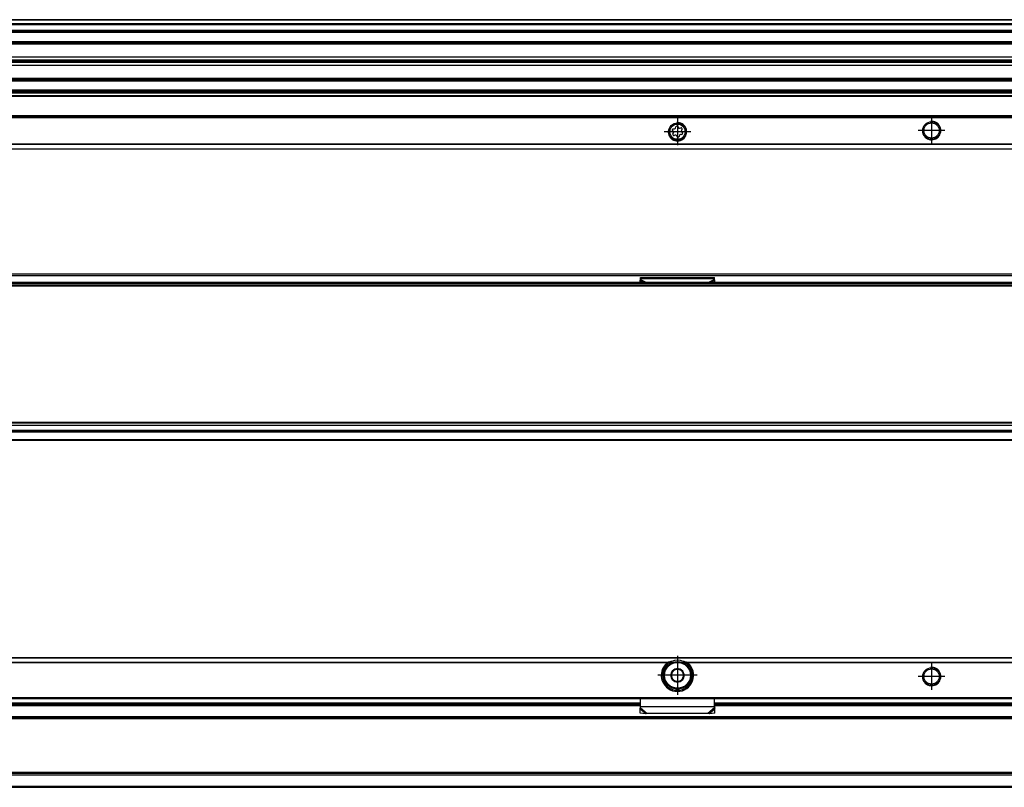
# Model space of a CAD drawing. Header units: millimetres. Extents: x -746 to 1006, y -92 to 517.
# Tile 49 of 59: x 395 to 608, y 11 to 177. Entities that reach past the tile are written whole.
import ezdxf

# ---------------------------------------------------------------- set-up
doc = ezdxf.new("R2010")
doc.units = ezdxf.units.MM
doc.linetypes.add('DOT_CENTER', pattern=[14, 12, -1, 0, -1])
doc.layers.add('1', color=7, linetype='Continuous')

# ---------------------------------------------------------------- blocks, each defined once
blk = doc.blocks.new('SOPORTE_SV2-T__23', base_point=(229.75, 148.85))
at = {"color": 7, "linetype": 'Continuous'}
for p, q in [((939.75, 160.99), (322.75, 160.99)), ((954.75, 155.85), (229.75, 155.85)), ((536.83, 153.38), (536.9, 153.63)), ((537.33, 153.68), (537.46, 153.46)), ((536.36, 152.63), (536.18, 152.81)), ((536.27, 152.12), (536.4, 152.35)), ((536.35, 153.21), (536.61, 153.21)), ((536.78, 151.84), (536.53, 151.78)), ((537.17, 151.51), (537.04, 151.74)), ((537.67, 151.82), (537.6, 151.56)), ((537.71, 153.35), (537.97, 153.41)), ((538.15, 151.99), (537.89, 151.98)), ((538.23, 153.07), (538.1, 152.85)), ((538.14, 152.57), (538.32, 152.38)), ((954.75, 148.85), (229.75, 148.85))]:
    blk.add_line(p, q, dxfattribs=at)
at = {"color": 3, "linetype": 'Continuous'}
for p, q in [((939.75, 160.97), (322.75, 160.97)), ((939.75, 160.38), (322.75, 160.38)), ((939.75, 160.2), (322.75, 160.2)), ((954.75, 156.05), (229.75, 156.05)), ((229.75, 155.65), (954.75, 155.65)), ((954.75, 149.93), (229.75, 149.93)), ((954.75, 149.79), (229.75, 149.79)), ((229.75, 148.91), (954.75, 148.91))]:
    blk.add_line(p, q, dxfattribs=at)
at = {"color": 7, "linetype": 'Continuous'}
for centre, radius in [((537.25, 152.6), 1.9), ((537.25, 152.6), 1.65), ((592.25, 152.85), 1.9), ((592.25, 152.85), 1.65)]:
    blk.add_circle(centre, radius, dxfattribs=at)
for centre, start, end in [((537.13, 153.57), 30.1519, 163.8716), ((537.66, 153.58), 210.1519, 283.4579), ((536.35, 152.98), 90.5656, 223.8716), ((536.47, 152.01), 150.5656, 283.8716), ((536.2, 152.46), 330.5656, 43.8716), ((536.61, 153.44), 270.5656, 343.8716), ((536.84, 151.62), 30.5656, 103.8716), ((537.37, 151.63), 210.5656, 343.8706), ((537.89, 151.75), 90.5656, 163.8706), ((538.03, 153.19), 330.5656, 103.4579), ((538.3, 152.73), 150.5656, 223.8716), ((538.15, 152.22), 270.5656, 43.8716)]:
    blk.add_arc(centre, 0.233, start, end, dxfattribs=at)
at = {"layer": '1', "color": 2, "linetype": 'DOT_CENTER'}
for p, q in [((592.25, 155.75), (592.25, 149.95)), ((537.25, 155.5), (537.25, 149.7)), ((540.15, 152.6), (534.35, 152.6)), ((595.15, 152.85), (589.35, 152.85))]:
    blk.add_line(p, q, dxfattribs=at)
at = {"layer": '1', "color": 30, "linetype": 'Continuous'}
for centre in [(537.25, 152.6), (592.25, 152.85)]:
    blk.add_arc(centre, 2, 175, 95, dxfattribs=at)
blk = doc.blocks.new('REGLA_SV2-620-T__24', base_point=(232.75, 158.85))
at = {"color": 7, "linetype": 'Continuous'}
for p, q in [((951.75, 176.85), (322.75, 176.85)), ((322.75, 174.31), (951.75, 174.31)), ((951.75, 171.88), (322.75, 171.88)), ((322.75, 168.8), (948.75, 168.8)), ((322.75, 168.14), (948.75, 168.14)), ((948.75, 167.85), (322.75, 167.85)), ((948.75, 167.56), (322.75, 167.56)), ((948.75, 166.9), (322.75, 166.9)), ((322.75, 163.81), (951.75, 163.81)), ((951.75, 161.39), (322.75, 161.39))]:
    blk.add_line(p, q, dxfattribs=at)
at = {"color": 3, "linetype": 'Continuous'}
for p, q in [((951.75, 176.75), (322.75, 176.75)), ((322.75, 176.03), (951.75, 176.03)), ((322.75, 175.84), (951.75, 175.84)), ((322.75, 174.59), (951.75, 174.59)), ((322.75, 174.11), (951.75, 174.11)), ((951.75, 172.08), (322.75, 172.08)), ((322.75, 171.73), (948.75, 171.73)), ((948.75, 171.54), (322.75, 171.54)), ((322.75, 164.16), (948.75, 164.16)), ((948.75, 163.96), (322.75, 163.96)), ((322.75, 163.61), (951.75, 163.61)), ((951.75, 161.59), (322.75, 161.59)), ((951.75, 161.11), (322.75, 161.11))]:
    blk.add_line(p, q, dxfattribs=at)
blk = doc.blocks.new('REGLA_SV2-620-T__26', base_point=(229.75, 148.85))
for name, p in [('REGLA_SV2-620-T__24', (232.75, 158.85)), ('SOPORTE_SV2-T__23', (229.75, 148.85))]:
    blk.add_blockref(name, p)
blk = doc.blocks.new('Bottom3', base_point=(317.25, 162.85))
blk.add_blockref('REGLA_SV2-620-T__26', (229.75, 148.85))
blk = doc.blocks.new('SOPORTE_SV2-T__27', base_point=(229.75, 85.75))
at = {"color": 7, "linetype": 'Continuous'}
for p, q in [((231.05, 121.85), (953.45, 121.85)), ((529.14, 120.42), (529.25, 120.63)), ((529.15, 119.95), (529.14, 120.42)), ((529.25, 121.02), (545.25, 121.02)), ((529.25, 120.8), (529.25, 121.02)), ((529.25, 120.63), (529.25, 120.8)), ((545.25, 120.8), (545.25, 121.02)), ((545.25, 120.63), (545.25, 120.8)), ((545.36, 120.42), (545.25, 120.63)), ((545.35, 119.95), (545.36, 120.42)), ((939.75, 87.75), (312.02, 87.75)), ((954.75, 85.75), (322.75, 85.75))]:
    blk.add_line(p, q, dxfattribs=at)
at = {"color": 3, "linetype": 'Continuous'}
for p, q in [((231.18, 121.49), (953.32, 121.49)), ((529.14, 120.42), (530.05, 119.95)), ((529.25, 120.8), (545.25, 120.8)), ((529.25, 120.63), (530.56, 119.95)), ((545.25, 120.63), (543.94, 119.95)), ((545.36, 120.42), (544.45, 119.95)), ((954.75, 87.55), (311.82, 87.55)), ((322.75, 85.95), (954.75, 85.95))]:
    blk.add_line(p, q, dxfattribs=at)
blk = doc.blocks.new('REGLA_SV2-620-T__29', base_point=(229.75, 87.75))
at = {"color": 7, "linetype": 'Continuous'}
for p, q in [((232.75, 119.45), (951.75, 119.45)), ((941.29, 119.95), (243.21, 119.95)), ((232.75, 89.04), (951.75, 89.04)), ((939.75, 87.75), (312.02, 87.75))]:
    blk.add_line(p, q, dxfattribs=at)
at = {"color": 3, "linetype": 'Continuous'}
for p, q in [((893.94, 119.75), (290.56, 119.75)), ((232.75, 119.26), (951.75, 119.26)), ((951.75, 89.65), (232.75, 89.65)), ((951.75, 89.48), (232.75, 89.48)), ((232.75, 89.06), (951.75, 89.06)), ((232.75, 87.95), (951.75, 87.95))]:
    blk.add_line(p, q, dxfattribs=at)
blk = doc.blocks.new('REGLA_SV2-620-T__30', base_point=(229.75, 65.65))
for name, p in [('SOPORTE_SV2-T__27', (229.75, 85.75)), ('REGLA_SV2-620-T__29', (229.75, 87.75))]:
    blk.add_blockref(name, p)
blk = doc.blocks.new('Front5', base_point=(317.25, 93.75))
blk.add_blockref('REGLA_SV2-620-T__30', (229.75, 65.65))
blk = doc.blocks.new('REGLA_SV2-620-T__48', base_point=(229.75, 10.65))
at = {"color": 7, "linetype": 'Continuous'}
for p, q in [((345.25, 28.65), (529.25, 28.65)), ((545.25, 28.65), (639.25, 28.65)), ((941.58, 25.65), (242.92, 25.65)), ((941.58, 13.65), (242.92, 13.65)), ((322.75, 10.65), (951.75, 10.65))]:
    blk.add_line(p, q, dxfattribs=at)
at = {"color": 3, "linetype": 'Continuous'}
for p, q in [((345.25, 28.38), (529.25, 28.38)), ((545.25, 28.38), (639.25, 28.38)), ((951.75, 25.92), (232.75, 25.92)), ((941.29, 25.45), (243.21, 25.45)), ((232.75, 13.38), (951.75, 13.38)), ((941.29, 13.85), (243.21, 13.85)), ((232.75, 10.92), (951.75, 10.92))]:
    blk.add_line(p, q, dxfattribs=at)
blk = doc.blocks.new('SOPORTE_SV2-T__49', base_point=(229.75, 26.59))
at = {"color": 7, "linetype": 'Continuous'}
for p, q in [((954.75, 38.65), (229.75, 38.65)), ((534.9, 37.15), (535.26, 37.15)), ((539.24, 37.15), (539.6, 37.15)), ((231.25, 29.9), (953.25, 29.9)), ((529.25, 28.16), (529.25, 29.9)), ((545.25, 28.16), (545.25, 29.9)), ((345.25, 28.65), (529.25, 28.65)), ((529.25, 27.87), (529.25, 28.16)), ((545.25, 28.65), (639.25, 28.65)), ((545.25, 27.87), (545.25, 28.16)), ((545.36, 27.61), (545.31, 27.78)), ((529.16, 26.72), (529.14, 27.61)), ((530.33, 26.59), (529.16, 26.72)), ((530.66, 26.66), (530.33, 26.59)), ((543.84, 26.66), (530.66, 26.66)), ((544.17, 26.59), (543.84, 26.66)), ((545.34, 26.72), (544.17, 26.59)), ((545.34, 26.72), (545.36, 27.61))]:
    blk.add_line(p, q, dxfattribs=at)
at = {"color": 3, "linetype": 'Continuous'}
for p, q in [((954.75, 38.59), (229.75, 38.59)), ((535.26, 37.71), (339.24, 37.71)), ((534.98, 37.57), (339.52, 37.57)), ((645.26, 37.71), (539.24, 37.71)), ((644.98, 37.57), (539.52, 37.57)), ((231.06, 30.1), (953.45, 30.1)), ((537.61, 31.67), (536.89, 31.67)), ((529.25, 28.85), (345.25, 28.85)), ((529.25, 28.16), (545.25, 28.16)), ((529.25, 27.87), (530.66, 26.66)), ((545.25, 27.87), (543.84, 26.66)), ((639.25, 28.85), (545.25, 28.85)), ((529.14, 27.61), (530.33, 26.59)), ((545.36, 27.61), (544.17, 26.59))]:
    blk.add_line(p, q, dxfattribs=at)
at = {"color": 7, "linetype": 'Continuous'}
for centre, radius in [((537.25, 34.9), 3), ((592.25, 34.65), 1.9), ((592.25, 34.65), 1.65), ((537.25, 34.9), 0.05)]:
    blk.add_circle(centre, radius, dxfattribs=at)
at = {"color": 3, "linetype": 'Continuous'}
blk.add_circle((537.25, 34.9), 2.8, dxfattribs=at)
at = {"color": 7, "linetype": 'Continuous'}
for centre, radius, start, end in [((537.25, 34.9), 3.5, 130.3552, 49.6448), ((537.25, 34.9), 3.25, 112.6199, 67.3801), ((537.36, 31.14), 6.9, 101.3553, 107.6968), ((537.25, 34.9), 3.25, 67.3801, 112.6199), ((537.25, 34.9), 1.45, 82.7814, 142.7814), ((537.25, 34.9), 1.45, 82.3311, 82.7814), ((537.25, 34.9), 1.45, 22.7814, 82.3311), ((537.14, 31.14), 6.9, 72.3032, 78.6447), ((537.25, 34.9), 1.45, 142.7814, 202.7814), ((537.25, 34.9), 1.45, 202.7814, 262.7814), ((537.25, 34.9), 1.3, 156.839, 188.7237), ((537.25, 34.9), 1.3, 188.7237, 216.839), ((537.25, 34.9), 1.3, 128.7237, 156.839), ((537.25, 34.9), 1.3, 216.839, 248.7237), ((537.25, 34.9), 1.3, 96.839, 128.7237), ((537.25, 34.9), 1.3, 68.7237, 96.839), ((537.25, 34.9), 1.3, 36.839, 68.7237), ((537.25, 34.9), 1.3, 308.7237, 336.839), ((537.25, 34.9), 1.3, 8.7237, 36.839), ((537.25, 34.91), 1.45, 322.5539, 22.5544), ((537.25, 34.9), 1.3, 336.839, 8.7237), ((537.25, 34.9), 1.3, 248.7237, 276.839), ((537.24, 34.9), 1.45, 263.0083, 323.0088), ((537.25, 34.9), 1.3, 276.839, 308.7237), ((546.75, 28.21), 1.51, 180.8689, 181.7675), ((546.75, 28.21), 1.51, 181.7675, 196.44)]:
    blk.add_arc(centre, radius, start, end, dxfattribs=at)
for points, knots in [([(534.98, 37.57), (535.01, 37.59), (535.05, 37.62), (535.12, 37.65), (535.18, 37.68), (535.23, 37.7), (535.26, 37.71)], [0, 0, 0, 0, 0.089092, 0.1584248, 0.2233926, 0.3132387, 0.3132387, 0.3132387, 0.3132387]), ([(537.43, 36.34), (537.4, 36.33), (537.35, 36.3), (537.26, 36.26), (537.18, 36.23), (537.12, 36.21), (537.1, 36.19)], [0, 0, 0, 0, 0.1062456, 0.1823881, 0.271776, 0.3680506, 0.3680506, 0.3680506, 0.3680506]), ([(537.72, 36.11), (537.69, 36.14), (537.64, 36.17), (537.57, 36.23), (537.5, 36.28), (537.45, 36.32), (537.43, 36.34)], [0, 0, 0, 0, 0.11146, 0.1856625, 0.2910036, 0.3680946, 0.3680946, 0.3680946, 0.3680946]), ([(539.24, 37.71), (539.26, 37.7), (539.31, 37.69), (539.39, 37.65), (539.46, 37.61), (539.5, 37.58), (539.52, 37.57)], [0, 0, 0, 0, 0.0689839, 0.1547784, 0.2529627, 0.3132512, 0.3132512, 0.3132512, 0.3132512]), ([(535.97, 34.71), (535.96, 34.67), (535.95, 34.61), (535.94, 34.52), (535.93, 34.43), (535.92, 34.37), (535.91, 34.34)], [0, 0, 0, 0, 0.0938272, 0.1859207, 0.2765324, 0.3680692, 0.3680692, 0.3680692, 0.3680692]), ([(535.91, 34.34), (535.94, 34.32), (535.99, 34.29), (536.07, 34.23), (536.13, 34.18), (536.18, 34.14), (536.21, 34.12)], [0, 0, 0, 0, 0.1138329, 0.1821224, 0.2714535, 0.3680431, 0.3680431, 0.3680431, 0.3680431]), ([(536.1, 35.78), (536.09, 35.75), (536.09, 35.69), (536.08, 35.6), (536.07, 35.51), (536.06, 35.44), (536.05, 35.41)], [0, 0, 0, 0, 0.0917297, 0.1825419, 0.2744424, 0.3680689, 0.3680689, 0.3680689, 0.3680689]), ([(536.44, 35.92), (536.41, 35.91), (536.36, 35.88), (536.27, 35.85), (536.18, 35.81), (536.12, 35.79), (536.1, 35.78)], [0, 0, 0, 0, 0.0719303, 0.1856002, 0.2993487, 0.3681143, 0.3681143, 0.3681143, 0.3681143]), ([(538.59, 35.46), (538.56, 35.48), (538.52, 35.51), (538.47, 35.54), (538.44, 35.57), (538.4, 35.6), (538.35, 35.64), (538.31, 35.67), (538.29, 35.68)], [0, 0, 0, 0, 0.0886164, 0.1513695, 0.1824388, 0.2224299, 0.2863789, 0.3680389, 0.3680389, 0.3680389, 0.3680389]), ([(538.4, 34.03), (538.4, 34.06), (538.41, 34.12), (538.42, 34.21), (538.43, 34.3), (538.44, 34.36), (538.45, 34.39)], [0, 0, 0, 0, 0.0886581, 0.1790162, 0.2709526, 0.3646164, 0.3646164, 0.3646164, 0.3646164]), ([(538.53, 35.1), (538.54, 35.13), (538.55, 35.19), (538.56, 35.28), (538.57, 35.37), (538.58, 35.43), (538.59, 35.46)], [0, 0, 0, 0, 0.0936956, 0.1856625, 0.2764057, 0.368069, 0.368069, 0.368069, 0.368069]), ([(536.78, 33.69), (536.8, 33.67), (536.85, 33.63), (536.93, 33.58), (537, 33.52), (537.04, 33.48), (537.07, 33.46)], [0, 0, 0, 0, 0.0936265, 0.1855269, 0.2763392, 0.3680689, 0.3680689, 0.3680689, 0.3680689]), ([(537.07, 33.46), (537.1, 33.48), (537.16, 33.51), (537.23, 33.54), (537.31, 33.57), (537.37, 33.6), (537.4, 33.61)], [0, 0, 0, 0, 0.1157004, 0.1823788, 0.2512596, 0.3680414, 0.3680414, 0.3680414, 0.3680414]), ([(538.06, 33.89), (538.09, 33.9), (538.14, 33.92), (538.23, 33.96), (538.32, 33.99), (538.37, 34.02), (538.4, 34.03)], [0, 0, 0, 0, 0.0715466, 0.1856002, 0.276419, 0.3646164, 0.3646164, 0.3646164, 0.3646164]), ([(529.14, 27.61), (529.15, 27.63), (529.17, 27.67), (529.2, 27.74), (529.22, 27.8), (529.24, 27.85), (529.25, 27.87)], [0, 0, 0, 0, 0.0660342, 0.1356749, 0.2077706, 0.2833141, 0.2833141, 0.2833141, 0.2833141]), ([(545.36, 27.61), (545.35, 27.63), (545.33, 27.67), (545.3, 27.74), (545.28, 27.8), (545.26, 27.85), (545.25, 27.87)], [0, 0, 0, 0, 0.0660342, 0.1356749, 0.2077706, 0.2833141, 0.2833141, 0.2833141, 0.2833141])]:
    blk.add_open_spline(points, degree=3, knots=knots, dxfattribs=at)
at = {"layer": '1', "color": 2, "linetype": 'DOT_CENTER'}
for p, q in [((537.25, 39.15), (537.25, 30.65)), ((592.25, 37.55), (592.25, 31.75)), ((592.25, 37.3), (592.25, 32)), ((541.5, 34.9), (533, 34.9)), ((595.15, 34.65), (589.35, 34.65)), ((594.9, 34.65), (589.6, 34.65))]:
    blk.add_line(p, q, dxfattribs=at)
at = {"layer": '1', "color": 30, "linetype": 'Continuous'}
blk.add_arc((592.25, 34.65), 2, 175, 95, dxfattribs=at)
blk.add_arc((592.25, 34.65), 2, 175, 95, dxfattribs=at)
blk = doc.blocks.new('REGLA_SV2-620-T__50', base_point=(229.75, 10.65))
for name, p in [('SOPORTE_SV2-T__49', (229.75, 26.59)), ('REGLA_SV2-620-T__48', (229.75, 10.65))]:
    blk.add_blockref(name, p)
blk = doc.blocks.new('Top3', base_point=(317.25, 24.65))
blk.add_blockref('REGLA_SV2-620-T__50', (229.75, 10.65))

msp = doc.modelspace()

# ---------------------------------------------------------------- block references
for name, p in [('Bottom3', (317.25, 162.85)), ('Front5', (317.25, 93.75)), ('Top3', (317.25, 24.65))]:
    msp.add_blockref(name, p)

doc.saveas('drawing.dxf')
